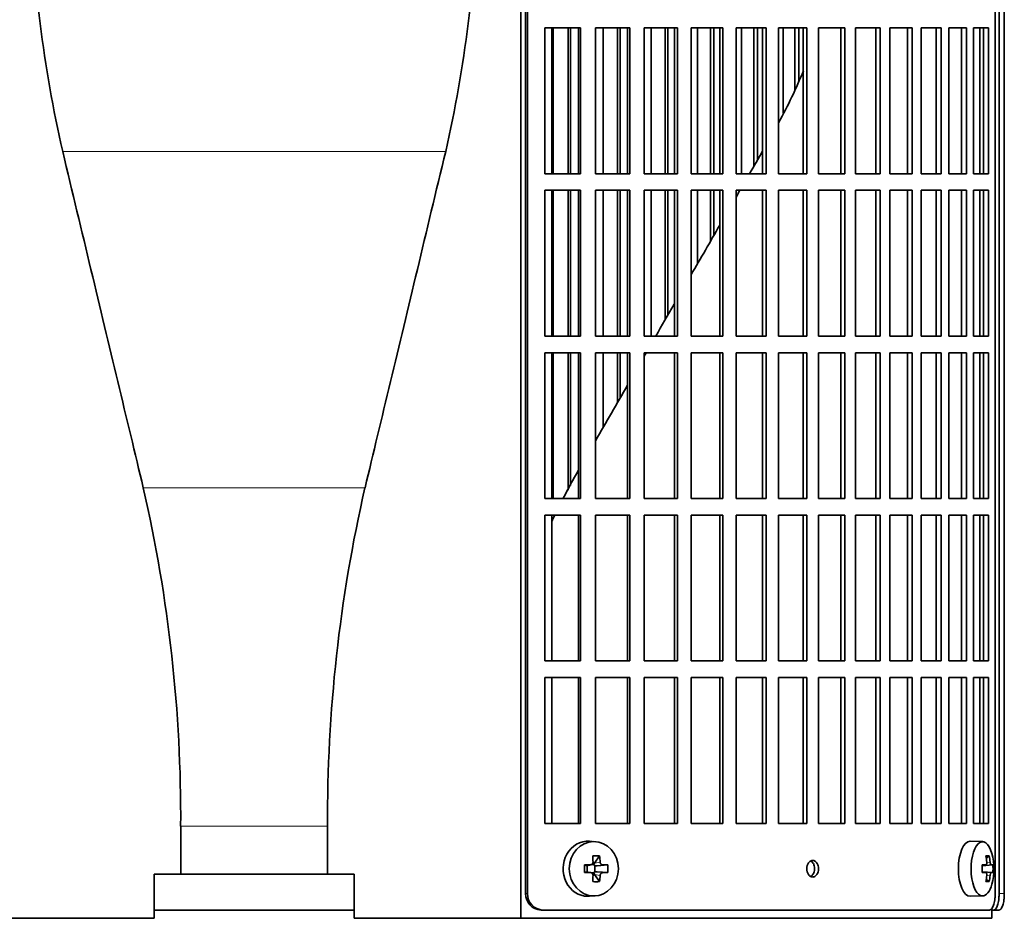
# Model space of a CAD drawing. Header units: millimetres. Extents: x 416 to 1308, y -2710 to 2025.
# Tile 13 of 27: x 524 to 703, y -568 to -405. Entities that reach past the tile are written whole.
import ezdxf

# ---------------------------------------------------------------- set-up
doc = ezdxf.new("R2010")
doc.units = ezdxf.units.MM
for name, color, linetype in [('M5X8_UNI7687', 7, 'Continuous'), ('VSI344-454_FILTR', 7, 'Continuous'), ('VSI344-454_SUPPO', 7, 'Continuous')]:
    doc.layers.add(name, color=color, linetype=linetype)

# ---------------------------------------------------------------- blocks, each defined once
blk = doc.blocks.new('SE')
at = {"layer": 'M5X8_UNI7687', "color": 7, "linetype": 'Continuous', "lineweight": 35}
for p, q in [((628.25, -554.06), (627.19, -553.99)), ((698.63, -554.05), (696.36, -553.98)), ((629.03, -556.64), (628.12, -557.94)), ((699.8, -556.64), (699.29, -557.03)), ((626.29, -558.28), (626.7, -558.44)), ((626.29, -559.67), (626.7, -559.51)), ((626.74, -558.45), (627.5, -558.25)), ((627.5, -559.7), (626.74, -559.51)), ((626.79, -559.52), (626.79, -558.43)), ((627.47, -558.23), (627.99, -558.23)), ((627.99, -559.73), (627.5, -559.73)), ((628.15, -558.41), (628.15, -559.54)), ((630.52, -558.28), (628.57, -558.44)), ((630.52, -559.67), (628.57, -559.51)), ((698.52, -558.33), (699.19, -558.27)), ((700.49, -558.28), (698.52, -558.43)), ((700.49, -559.67), (698.52, -559.53)), ((699.19, -559.69), (698.52, -559.62)), ((629.03, -561.31), (628.12, -560.01)), ((699.8, -561.31), (699.29, -560.92)), ((627.19, -563.97), (628.25, -563.9)), ((696.36, -563.98), (698.63, -563.91))]:
    blk.add_line(p, q, dxfattribs=at)
at = {"layer": 'M5X8_UNI7687', "color": 4, "linetype": 'Continuous', "lineweight": 9}
for p, q in [((628.12, -557.94), (629.13, -557.77)), ((699.38, -557.83), (699.99, -557.77)), ((626.7, -558.44), (627.39, -558.27)), ((627.39, -559.69), (626.7, -559.51)), ((629.58, -558.27), (628.57, -558.44)), ((628.57, -559.51), (629.58, -559.69)), ((700.2, -558.27), (698.52, -558.42)), ((698.52, -558.33), (699.18, -558.27)), ((698.52, -559.53), (700.2, -559.69)), ((699.18, -559.69), (698.52, -559.62)), ((629.13, -560.19), (628.12, -560.01)), ((699.99, -560.19), (699.38, -560.13))]:
    blk.add_line(p, q, dxfattribs=at)
at = {"layer": 'M5X8_UNI7687', "color": 7, "linetype": 'Continuous', "lineweight": 35}
for centre, radius, start, end in [((690.71, -558.98), 10, 343.7273, 16.2727), ((627.38, -557.8), 0.465, 271.4799, 4.1476), ((675.65, -558.98), 49.36, 179.1963, 180.8037), ((627.38, -560.15), 0.465, 355.8523, 88.5202), ((619.94, -558.98), 10.6, 356.2556, 3.7444), ((691.09, -558.98), 9.42, 355.7871, 4.2129)]:
    blk.add_arc(centre, radius, start, end, dxfattribs=at)
for centre, major_axis, ratio, start_param, end_param in [((626.92, -558.98), (0, -5), 0.906308, 3.081955, 6.283185), ((696.33, -558.98), (0, -5), 0.422618, 3.141593, 6.283185), ((698.6, -558.98), (0, -4.93), 0.422618, 2.175256, 6.283185), ((625.24, -562.04), (8.86, 2.7), 0.529916, 0.974266, 1.123958), ((624.45, -558.98), (0, 10), 0.34202, -1.449667, -1.335108), ((628.58, -557.94), (-0.561, -0.512), 0.450112, 5.177855, 5.696055), ((624.17, -558.98), (0, 10), 0.5, -1.449667, -1.335108), ((692.72, -562.04), (7.75, 5.06), 0.247104, 0.286808, 0.4365), ((690.79, -558.98), (0, 10), 0.866025, 4.833518, 4.948078), ((690.66, -558.98), (0, 10), 0.939693, 4.833518, 4.948078), ((624.31, -559.13), (9.99, 0.37), 0.07899, 1.254131, 1.36869), ((624.31, -558.82), (9.99, -0.37), 0.07899, -1.36869, -1.254131), ((626.7, -557.94), (-0.03, 0.507), 0.355475, 2.983295, 3.209876), ((626.7, -560.01), (-0.03, -0.507), 0.355475, 3.073309, 3.29989), ((628.38, -557.98), (-0.019, -0.502), 0.906042, 5.273044, 5.799842), ((628.38, -559.98), (-0.019, 0.502), 0.906042, 0.483343, 1.010141), ((628.58, -560.01), (-0.561, 0.512), 0.450112, 0.58713, 1.105331), ((628.58, -557.94), (-0.85, -0.111), 0.58208, 0.96918, 1.487381), ((628.58, -560.01), (-0.85, 0.111), 0.58208, 4.795805, 5.314006), ((624.31, -559.13), (9.99, 0.37), 0.07899, 0.897313, 1.011873), ((624.31, -558.82), (9.99, -0.37), 0.07899, -1.011873, -0.897313), ((690.73, -559.13), (9.97, 0.79), 0.036834, 0.556003, 0.670562), ((694.01, -558.98), (0, -9.26), 0.488139, 1.49595, 1.645642), ((690.73, -558.82), (9.97, -0.79), 0.036834, -0.670562, -0.556003), ((690.73, -559.13), (9.97, 0.79), 0.036834, 0.199185, 0.313745), ((690.73, -558.82), (9.97, -0.79), 0.036834, -0.313745, -0.199185), ((624.45, -558.98), (0, -10), 0.34202, 1.335108, 1.449667), ((625.24, -555.91), (8.86, -2.7), 0.529916, -1.123958, -0.974266), ((624.17, -558.98), (0, -10), 0.5, 1.335108, 1.449667), ((690.79, -558.98), (0, -10), 0.866025, 1.335108, 1.449667), ((692.72, -555.91), (7.75, -5.06), 0.247104, -0.4365, -0.286808), ((690.66, -558.98), (0, -10), 0.939693, 1.335108, 1.449667), ((698.6, -558.98), (0, -4.93), 0.422618, 0, 0.966337), ((626.92, -558.98), (0, -5), 0.906308, 0, 0.059638), ((696.33, -558.98), (0, -5), 0.422618, 0, 0.012961)]:
    blk.add_ellipse(centre, major_axis=major_axis, ratio=ratio, start_param=start_param, end_param=end_param, dxfattribs=at)
blk.add_ellipse((627.98, -558.98), major_axis=(0, -4.93), ratio=0.906308, dxfattribs=at)
for points in [[(629.13, -557.77), (629.13, -557.79), (629.14, -557.82), (629.15, -557.87), (629.16, -557.91), (629.17, -557.96), (629.19, -558), (629.22, -558.04), (629.24, -558.08), (629.28, -558.12), (629.31, -558.15), (629.35, -558.18), (629.38, -558.21), (629.42, -558.23), (629.46, -558.24), (629.5, -558.26), (629.54, -558.26), (629.57, -558.27), (629.58, -558.27)], [(699.18, -558.27), (699.19, -558.27), (699.2, -558.26), (699.23, -558.26), (699.25, -558.24), (699.27, -558.23), (699.29, -558.21), (699.31, -558.18), (699.33, -558.15), (699.35, -558.12), (699.36, -558.08), (699.37, -558.04), (699.38, -558), (699.39, -557.96), (699.39, -557.91), (699.39, -557.87), (699.39, -557.82), (699.39, -557.79), (699.39, -557.77)], [(699.99, -557.77), (699.99, -557.79), (699.99, -557.82), (700, -557.87), (700.01, -557.91), (700.02, -557.96), (700.03, -558), (700.04, -558.04), (700.06, -558.08), (700.07, -558.12), (700.09, -558.15), (700.1, -558.18), (700.12, -558.21), (700.14, -558.23), (700.15, -558.24), (700.17, -558.26), (700.18, -558.26), (700.19, -558.27), (700.2, -558.27)], [(629.58, -559.69), (629.57, -559.69), (629.54, -559.69), (629.5, -559.7), (629.46, -559.71), (629.42, -559.73), (629.38, -559.75), (629.35, -559.77), (629.31, -559.8), (629.28, -559.83), (629.24, -559.87), (629.22, -559.91), (629.19, -559.95), (629.17, -560), (629.16, -560.04), (629.15, -560.09), (629.14, -560.13), (629.13, -560.17), (629.13, -560.19)], [(699.39, -560.19), (699.39, -560.17), (699.39, -560.13), (699.39, -560.09), (699.39, -560.04), (699.39, -560), (699.38, -559.95), (699.37, -559.91), (699.36, -559.87), (699.35, -559.83), (699.33, -559.8), (699.31, -559.77), (699.29, -559.75), (699.27, -559.73), (699.25, -559.71), (699.23, -559.7), (699.2, -559.69), (699.19, -559.69), (699.18, -559.69)], [(700.2, -559.69), (700.19, -559.69), (700.18, -559.69), (700.17, -559.7), (700.15, -559.71), (700.14, -559.73), (700.12, -559.75), (700.1, -559.77), (700.09, -559.8), (700.07, -559.83), (700.06, -559.87), (700.04, -559.91), (700.03, -559.95), (700.02, -560), (700.01, -560.04), (700, -560.09), (699.99, -560.13), (699.99, -560.17), (699.99, -560.19)]]:
    blk.add_open_spline(points, degree=3, dxfattribs=at)
at = {"layer": 'VSI344-454_FILTR', "color": 7, "linetype": 'Continuous', "lineweight": 35}
for p, q in [((615.6, -563.48), (615.6, -290.48)), ((615.95, -563.48), (615.95, -290.48)), ((700.91, -563.48), (700.91, -290.48)), ((701.61, -563.48), (701.61, -294.48)), ((702.56, -563.48), (702.56, -294.48)), ((619.09, -432.73), (619.09, -406.23)), ((619.09, -406.23), (625.57, -406.23)), ((620.61, -432.73), (620.61, -406.23)), ((623.3, -432.73), (623.3, -406.23)), ((623.72, -432.73), (623.72, -406.23)), ((625.18, -432.73), (625.18, -406.23)), ((625.57, -432.73), (625.57, -406.23)), ((628.27, -432.73), (628.27, -406.23)), ((628.27, -406.23), (634.54, -406.23)), ((629.67, -432.73), (629.67, -406.23)), ((632.27, -432.73), (632.27, -406.23)), ((632.75, -432.73), (632.75, -406.23)), ((634.09, -432.73), (634.09, -406.23)), ((634.54, -432.73), (634.54, -406.23)), ((637.15, -432.73), (637.15, -406.23)), ((637.15, -406.23), (643.18, -406.23)), ((638.42, -432.73), (638.42, -406.23)), ((640.92, -432.73), (640.92, -406.23)), ((641.46, -432.73), (641.46, -406.23)), ((642.66, -432.73), (642.66, -406.23)), ((643.18, -432.73), (643.18, -406.23)), ((645.68, -432.73), (645.68, -406.23)), ((645.68, -406.23), (651.44, -406.23)), ((646.82, -432.73), (646.82, -406.23)), ((649.2, -432.73), (649.2, -406.23)), ((649.8, -432.73), (649.8, -406.23)), ((650.87, -432.73), (650.87, -406.23)), ((651.44, -432.73), (651.44, -406.23)), ((653.83, -432.73), (653.83, -406.23)), ((653.83, -406.23), (659.29, -406.23)), ((654.82, -432.73), (654.82, -406.23)), ((657.08, -431.31), (657.08, -406.23)), ((657.74, -430.17), (657.74, -406.23)), ((658.66, -432.73), (658.66, -406.23)), ((659.29, -432.73), (659.29, -406.23)), ((661.54, -432.73), (661.54, -406.23)), ((661.54, -406.23), (666.69, -406.23)), ((662.39, -421.73), (662.39, -406.23)), ((664.52, -417.57), (664.52, -406.23)), ((665.23, -415.85), (665.23, -406.23)), ((666.01, -432.73), (666.01, -406.23)), ((666.69, -432.73), (666.69, -406.23)), ((668.8, -406.23), (673.59, -406.23)), ((668.8, -432.73), (668.8, -406.23)), ((672.86, -432.73), (672.86, -406.23)), ((673.59, -432.73), (673.59, -406.23)), ((675.55, -406.23), (679.98, -406.23)), ((675.55, -432.73), (675.55, -406.23)), ((679.2, -432.73), (679.2, -406.23)), ((679.98, -432.73), (679.98, -406.23)), ((681.77, -406.23), (685.81, -406.23)), ((681.77, -432.73), (681.77, -406.23)), ((684.99, -432.73), (684.99, -406.23)), ((685.81, -432.73), (685.81, -406.23)), ((687.43, -406.23), (691.06, -406.23)), ((687.43, -432.73), (687.43, -406.23)), ((690.2, -432.73), (690.2, -406.23)), ((691.06, -432.73), (691.06, -406.23)), ((692.5, -406.23), (695.7, -406.23)), ((692.5, -432.73), (692.5, -406.23)), ((694.8, -432.73), (694.8, -406.23)), ((695.7, -432.73), (695.7, -406.23)), ((696.96, -406.23), (699.7, -406.23)), ((696.96, -432.73), (696.96, -406.23)), ((698.78, -432.73), (698.78, -406.23)), ((699.7, -432.73), (699.7, -406.23)), ((619.09, -432.73), (625.57, -432.73)), ((628.27, -432.73), (634.54, -432.73)), ((637.15, -432.73), (643.18, -432.73)), ((645.68, -432.73), (651.44, -432.73)), ((653.83, -432.73), (659.29, -432.73)), ((661.54, -432.73), (666.69, -432.73)), ((668.8, -432.73), (673.59, -432.73)), ((675.55, -432.73), (679.98, -432.73)), ((681.77, -432.73), (685.81, -432.73)), ((687.43, -432.73), (691.06, -432.73)), ((692.5, -432.73), (695.7, -432.73)), ((696.96, -432.73), (699.7, -432.73)), ((619.09, -462.23), (619.09, -435.73)), ((619.09, -435.73), (625.57, -435.73)), ((620.61, -462.23), (620.61, -435.73)), ((623.3, -462.23), (623.3, -435.73)), ((623.72, -462.23), (623.72, -435.73)), ((625.18, -462.23), (625.18, -435.73)), ((625.57, -462.23), (625.57, -435.73)), ((628.27, -462.23), (628.27, -435.73)), ((628.27, -435.73), (634.54, -435.73)), ((629.67, -462.23), (629.67, -435.73)), ((632.27, -462.23), (632.27, -435.73)), ((632.75, -462.23), (632.75, -435.73)), ((634.09, -462.23), (634.09, -435.73)), ((634.54, -462.23), (634.54, -435.73)), ((637.15, -462.23), (637.15, -435.73)), ((637.15, -435.73), (643.18, -435.73)), ((638.42, -462.23), (638.42, -435.73)), ((640.92, -459.31), (640.92, -435.73)), ((641.46, -458.37), (641.46, -435.73)), ((642.66, -462.23), (642.66, -435.73)), ((643.18, -462.23), (643.18, -435.73)), ((645.68, -462.23), (645.68, -435.73)), ((645.68, -435.73), (651.44, -435.73)), ((646.82, -449.09), (646.82, -435.73)), ((649.2, -444.96), (649.2, -435.73)), ((649.8, -443.92), (649.8, -435.73)), ((650.87, -462.23), (650.87, -435.73)), ((651.44, -462.23), (651.44, -435.73)), ((653.83, -462.23), (653.83, -435.73)), ((653.83, -435.73), (659.29, -435.73)), ((658.66, -462.23), (658.66, -435.73)), ((659.29, -462.23), (659.29, -435.73)), ((661.54, -462.23), (661.54, -435.73)), ((661.54, -435.73), (666.69, -435.73)), ((666.01, -462.23), (666.01, -435.73)), ((666.69, -462.23), (666.69, -435.73)), ((668.8, -435.73), (673.59, -435.73)), ((668.8, -462.23), (668.8, -435.73)), ((672.86, -462.23), (672.86, -435.73)), ((673.59, -462.23), (673.59, -435.73)), ((675.55, -435.73), (679.98, -435.73)), ((675.55, -462.23), (675.55, -435.73)), ((679.2, -462.23), (679.2, -435.73)), ((679.98, -462.23), (679.98, -435.73)), ((681.77, -435.73), (685.81, -435.73)), ((681.77, -462.23), (681.77, -435.73)), ((684.99, -462.23), (684.99, -435.73)), ((685.81, -462.23), (685.81, -435.73)), ((687.43, -435.73), (691.06, -435.73)), ((687.43, -462.23), (687.43, -435.73)), ((690.2, -462.23), (690.2, -435.73)), ((691.06, -462.23), (691.06, -435.73)), ((692.5, -435.73), (695.7, -435.73)), ((692.5, -462.23), (692.5, -435.73)), ((694.8, -462.23), (694.8, -435.73)), ((695.7, -462.23), (695.7, -435.73)), ((696.96, -435.73), (699.7, -435.73)), ((696.96, -462.23), (696.96, -435.73)), ((698.78, -462.23), (698.78, -435.73)), ((699.7, -462.23), (699.7, -435.73)), ((619.09, -462.23), (625.57, -462.23)), ((628.27, -462.23), (634.54, -462.23)), ((637.15, -462.23), (643.18, -462.23)), ((645.68, -462.23), (651.44, -462.23)), ((653.83, -462.23), (659.29, -462.23)), ((661.54, -462.23), (666.69, -462.23)), ((668.8, -462.23), (673.59, -462.23)), ((675.55, -462.23), (679.98, -462.23)), ((681.77, -462.23), (685.81, -462.23)), ((687.43, -462.23), (691.06, -462.23)), ((692.5, -462.23), (695.7, -462.23)), ((696.96, -462.23), (699.7, -462.23)), ((619.09, -491.73), (619.09, -465.23)), ((619.09, -465.23), (625.57, -465.23)), ((620.61, -491.73), (620.61, -465.23)), ((623.3, -490.2), (623.3, -465.23)), ((623.72, -489.38), (623.72, -465.23)), ((625.18, -491.73), (625.18, -465.23)), ((625.57, -491.73), (625.57, -465.23)), ((628.27, -491.73), (628.27, -465.23)), ((628.27, -465.23), (634.54, -465.23)), ((629.67, -478.79), (629.67, -465.23)), ((632.27, -474.3), (632.27, -465.23)), ((632.75, -473.46), (632.75, -465.23)), ((634.09, -491.73), (634.09, -465.23)), ((634.54, -491.73), (634.54, -465.23)), ((637.15, -491.73), (637.15, -465.23)), ((637.15, -465.23), (643.18, -465.23)), ((642.66, -491.73), (642.66, -465.23)), ((643.18, -491.73), (643.18, -465.23)), ((645.68, -491.73), (645.68, -465.23)), ((645.68, -465.23), (651.44, -465.23)), ((650.87, -491.73), (650.87, -465.23)), ((651.44, -491.73), (651.44, -465.23)), ((653.83, -491.73), (653.83, -465.23)), ((653.83, -465.23), (659.29, -465.23)), ((658.66, -491.73), (658.66, -465.23)), ((659.29, -491.73), (659.29, -465.23)), ((661.54, -491.73), (661.54, -465.23)), ((661.54, -465.23), (666.69, -465.23)), ((666.01, -491.73), (666.01, -465.23)), ((666.69, -491.73), (666.69, -465.23)), ((668.8, -465.23), (673.59, -465.23)), ((668.8, -491.73), (668.8, -465.23)), ((672.86, -491.73), (672.86, -465.23)), ((673.59, -491.73), (673.59, -465.23)), ((675.55, -465.23), (679.98, -465.23)), ((675.55, -491.73), (675.55, -465.23)), ((679.2, -491.73), (679.2, -465.23)), ((679.98, -491.73), (679.98, -465.23)), ((681.77, -465.23), (685.81, -465.23)), ((681.77, -491.73), (681.77, -465.23)), ((684.99, -491.73), (684.99, -465.23)), ((685.81, -491.73), (685.81, -465.23)), ((687.43, -465.23), (691.06, -465.23)), ((687.43, -491.73), (687.43, -465.23)), ((690.2, -491.73), (690.2, -465.23)), ((691.06, -491.73), (691.06, -465.23)), ((692.5, -465.23), (695.7, -465.23)), ((692.5, -491.73), (692.5, -465.23)), ((694.8, -491.73), (694.8, -465.23)), ((695.7, -491.73), (695.7, -465.23)), ((696.96, -465.23), (699.7, -465.23)), ((696.96, -491.73), (696.96, -465.23)), ((698.78, -491.73), (698.78, -465.23)), ((699.7, -491.73), (699.7, -465.23)), ((619.09, -491.73), (625.57, -491.73)), ((628.27, -491.73), (634.54, -491.73)), ((637.15, -491.73), (643.18, -491.73)), ((645.68, -491.73), (651.44, -491.73)), ((653.83, -491.73), (659.29, -491.73)), ((661.54, -491.73), (666.69, -491.73)), ((668.8, -491.73), (673.59, -491.73)), ((675.55, -491.73), (679.98, -491.73)), ((681.77, -491.73), (685.81, -491.73)), ((687.43, -491.73), (691.06, -491.73)), ((692.5, -491.73), (695.7, -491.73)), ((696.96, -491.73), (699.7, -491.73)), ((619.09, -521.23), (619.09, -494.73)), ((619.09, -494.73), (625.57, -494.73)), ((625.18, -521.23), (625.18, -494.73)), ((625.57, -521.23), (625.57, -494.73)), ((628.27, -521.23), (628.27, -494.73)), ((628.27, -494.73), (634.54, -494.73)), ((634.09, -521.23), (634.09, -494.73)), ((634.54, -521.23), (634.54, -494.73)), ((637.15, -521.23), (637.15, -494.73)), ((637.15, -494.73), (643.18, -494.73)), ((642.66, -521.23), (642.66, -494.73)), ((643.18, -521.23), (643.18, -494.73)), ((645.68, -521.23), (645.68, -494.73)), ((645.68, -494.73), (651.44, -494.73)), ((650.87, -521.23), (650.87, -494.73)), ((651.44, -521.23), (651.44, -494.73)), ((653.83, -521.23), (653.83, -494.73)), ((653.83, -494.73), (659.29, -494.73)), ((658.66, -521.23), (658.66, -494.73)), ((659.29, -521.23), (659.29, -494.73)), ((661.54, -521.23), (661.54, -494.73)), ((661.54, -494.73), (666.69, -494.73)), ((666.01, -521.23), (666.01, -494.73)), ((666.69, -521.23), (666.69, -494.73)), ((668.8, -494.73), (673.59, -494.73)), ((668.8, -521.23), (668.8, -494.73)), ((672.86, -521.23), (672.86, -494.73)), ((673.59, -521.23), (673.59, -494.73)), ((675.55, -494.73), (679.98, -494.73)), ((675.55, -521.23), (675.55, -494.73)), ((679.2, -521.23), (679.2, -494.73)), ((679.98, -521.23), (679.98, -494.73)), ((681.77, -494.73), (685.81, -494.73)), ((681.77, -521.23), (681.77, -494.73)), ((684.99, -521.23), (684.99, -494.73)), ((685.81, -521.23), (685.81, -494.73)), ((687.43, -494.73), (691.06, -494.73)), ((687.43, -521.23), (687.43, -494.73)), ((690.2, -521.23), (690.2, -494.73)), ((691.06, -521.23), (691.06, -494.73)), ((692.5, -494.73), (695.7, -494.73)), ((692.5, -521.23), (692.5, -494.73)), ((694.8, -521.23), (694.8, -494.73)), ((695.7, -521.23), (695.7, -494.73)), ((696.96, -494.73), (699.7, -494.73)), ((696.96, -521.23), (696.96, -494.73)), ((698.78, -521.23), (698.78, -494.73)), ((699.7, -521.23), (699.7, -494.73)), ((619.09, -521.23), (625.57, -521.23)), ((628.27, -521.23), (634.54, -521.23)), ((637.15, -521.23), (643.18, -521.23)), ((645.68, -521.23), (651.44, -521.23)), ((653.83, -521.23), (659.29, -521.23)), ((661.54, -521.23), (666.69, -521.23)), ((668.8, -521.23), (673.59, -521.23)), ((675.55, -521.23), (679.98, -521.23)), ((681.77, -521.23), (685.81, -521.23)), ((687.43, -521.23), (691.06, -521.23)), ((692.5, -521.23), (695.7, -521.23)), ((696.96, -521.23), (699.7, -521.23)), ((619.09, -550.73), (619.09, -524.23)), ((619.09, -524.23), (625.57, -524.23)), ((625.18, -550.73), (625.18, -524.23)), ((625.57, -550.73), (625.57, -524.23)), ((628.27, -550.73), (628.27, -524.23)), ((628.27, -524.23), (634.54, -524.23)), ((634.09, -550.73), (634.09, -524.23)), ((634.54, -550.73), (634.54, -524.23)), ((637.15, -550.73), (637.15, -524.23)), ((637.15, -524.23), (643.18, -524.23)), ((642.66, -550.73), (642.66, -524.23)), ((643.18, -550.73), (643.18, -524.23)), ((645.68, -550.73), (645.68, -524.23)), ((645.68, -524.23), (651.44, -524.23)), ((650.87, -550.73), (650.87, -524.23)), ((651.44, -550.73), (651.44, -524.23)), ((653.83, -550.73), (653.83, -524.23)), ((653.83, -524.23), (659.29, -524.23)), ((658.66, -550.73), (658.66, -524.23)), ((659.29, -550.73), (659.29, -524.23)), ((661.54, -550.73), (661.54, -524.23)), ((661.54, -524.23), (666.69, -524.23)), ((666.01, -550.73), (666.01, -524.23)), ((666.69, -550.73), (666.69, -524.23)), ((668.8, -524.23), (673.59, -524.23)), ((668.8, -550.73), (668.8, -524.23)), ((672.86, -550.73), (672.86, -524.23)), ((673.59, -550.73), (673.59, -524.23)), ((675.55, -524.23), (679.98, -524.23)), ((675.55, -550.73), (675.55, -524.23)), ((679.2, -550.73), (679.2, -524.23)), ((679.98, -550.73), (679.98, -524.23)), ((681.77, -524.23), (685.81, -524.23)), ((681.77, -550.73), (681.77, -524.23)), ((684.99, -550.73), (684.99, -524.23)), ((685.81, -550.73), (685.81, -524.23)), ((687.43, -524.23), (691.06, -524.23)), ((687.43, -550.73), (687.43, -524.23)), ((690.2, -550.73), (690.2, -524.23)), ((691.06, -550.73), (691.06, -524.23)), ((692.5, -524.23), (695.7, -524.23)), ((692.5, -550.73), (692.5, -524.23)), ((694.8, -550.73), (694.8, -524.23)), ((695.7, -550.73), (695.7, -524.23)), ((696.96, -524.23), (699.7, -524.23)), ((696.96, -550.73), (696.96, -524.23)), ((698.78, -550.73), (698.78, -524.23)), ((699.7, -550.73), (699.7, -524.23)), ((619.09, -550.73), (625.57, -550.73)), ((628.27, -550.73), (634.54, -550.73)), ((637.15, -550.73), (643.18, -550.73)), ((645.68, -550.73), (651.44, -550.73)), ((653.83, -550.73), (659.29, -550.73)), ((661.54, -550.73), (666.69, -550.73)), ((668.8, -550.73), (673.59, -550.73)), ((675.55, -550.73), (679.98, -550.73)), ((681.77, -550.73), (685.81, -550.73)), ((687.43, -550.73), (691.06, -550.73)), ((692.5, -550.73), (695.7, -550.73)), ((696.96, -550.73), (699.7, -550.73)), ((548.11, -566.48), (584.45, -566.48)), ((618.75, -566.48), (618.4, -566.48)), ((618.75, -566.48), (699.84, -566.48)), ((700.28, -566.48), (700.64, -566.48)), ((701.59, -566.48), (700.64, -566.48))]:
    blk.add_line(p, q, dxfattribs=at)
at = {"layer": 'VSI344-454_FILTR', "color": 4, "linetype": 'Continuous', "lineweight": 9}
for p, q in [((615.95, -563.48), (615.6, -563.48)), ((702.56, -563.48), (701.61, -563.48))]:
    blk.add_line(p, q, dxfattribs=at)
at = {"layer": 'VSI344-454_FILTR', "color": 7, "linetype": 'Continuous', "lineweight": 35}
for centre, start, end in [((618.51, -563.57), 178.231, 267.8935), ((618.85, -563.57), 178.1916, 267.9344)]:
    blk.add_arc(centre, 2.91, start, end, dxfattribs=at)
for points, knots in [([(667.75, -560.48), (667.68, -560.47), (667.54, -560.46), (667.27, -560.34), (666.97, -560.06), (666.73, -559.55), (666.65, -558.97), (666.74, -558.39), (666.95, -557.94), (667.21, -557.67), (667.47, -557.51), (667.66, -557.49), (667.75, -557.48)], [0, 0, 0, 0, 0.064066, 0.126815, 0.254692, 0.378277, 0.50107, 0.625893, 0.749447, 0.833633, 0.916759, 1, 1, 1, 1]), ([(667.39, -560.4), (667.45, -560.37), (667.59, -560.27), (667.83, -560.01), (668.04, -559.57), (668.12, -558.99), (668.04, -558.4), (667.82, -557.9), (667.57, -557.66), (667.42, -557.58), (667.41, -557.57)], [0.1064378, 0.1064378, 0.1064378, 0.1064378, 0.1663652, 0.2505516, 0.3741057, 0.498929, 0.621722, 0.7453065, 0.8731842, 0.8878187, 0.8878187, 0.8878187, 0.8878187]), ([(667.75, -557.48), (667.82, -557.48), (667.96, -557.49), (668.23, -557.62), (668.52, -557.9), (668.75, -558.4), (668.83, -558.99), (668.75, -559.57), (668.54, -560.01), (668.28, -560.29), (668.02, -560.45), (667.84, -560.47), (667.75, -560.48)], [0, 0, 0, 0, 0.064066, 0.126815, 0.254692, 0.378277, 0.50107, 0.625893, 0.749447, 0.833633, 0.916759, 1, 1, 1, 1]), ([(699.84, -566.48), (699.86, -566.48), (699.9, -566.47), (699.96, -566.46), (700.02, -566.44), (700.08, -566.4), (700.14, -566.36), (700.2, -566.31), (700.3, -566.2), (700.45, -565.99), (700.61, -565.61), (700.74, -565.16), (700.82, -564.72), (700.87, -564.35), (700.89, -564.06), (700.91, -563.77), (700.91, -563.58), (700.91, -563.48)], [0, 0, 0, 0, 0.036074, 0.071827, 0.107372, 0.142823, 0.178296, 0.213907, 0.249769, 0.375679, 0.49974, 0.623937, 0.750153, 0.812742, 0.874833, 0.937047, 1, 1, 1, 1]), ([(700.64, -566.48), (700.66, -566.48), (700.7, -566.47), (700.75, -566.46), (700.81, -566.44), (700.86, -566.4), (700.91, -566.36), (700.97, -566.31), (701.06, -566.2), (701.19, -565.99), (701.34, -565.61), (701.46, -565.16), (701.53, -564.72), (701.57, -564.35), (701.59, -564.06), (701.61, -563.77), (701.61, -563.58), (701.61, -563.48)], [0, 0, 0, 0, 0.036074, 0.071835, 0.107394, 0.142867, 0.178369, 0.214016, 0.24992, 0.375515, 0.499619, 0.623903, 0.749864, 0.812553, 0.874725, 0.937001, 1, 1, 1, 1]), ([(702.56, -563.48), (702.56, -563.53), (702.56, -563.65), (702.55, -563.81), (702.55, -563.98), (702.54, -564.15), (702.52, -564.31), (702.51, -564.47), (702.47, -564.76), (702.41, -565.16), (702.29, -565.61), (702.14, -565.99), (702, -566.22), (701.88, -566.35), (701.78, -566.42), (701.69, -566.47), (701.62, -566.47), (701.59, -566.48)], [0, 0, 0, 0, 0.03611, 0.071905, 0.107497, 0.143003, 0.178538, 0.214218, 0.250157, 0.376062, 0.500393, 0.624478, 0.750119, 0.812755, 0.87487, 0.93708, 1, 1, 1, 1])]:
    blk.add_open_spline(points, degree=3, knots=knots, dxfattribs=at)
at = {"layer": 'VSI344-454_SUPPO', "color": 7, "linetype": 'Continuous', "lineweight": 35}
for p, q in [((614.75, -567.98), (614.75, -289.89)), ((620.35, -432.73), (620.35, -406.23)), ((698.12, -432.73), (698.12, -406.23)), ((620.35, -462.23), (620.35, -435.73)), ((698.12, -462.23), (698.12, -435.73)), ((620.35, -491.73), (620.35, -465.23)), ((698.12, -491.73), (698.12, -465.23)), ((620.35, -521.23), (620.35, -494.73)), ((698.12, -521.23), (698.12, -494.73)), ((620.35, -550.73), (620.35, -524.23)), ((698.12, -550.73), (698.12, -524.23)), ((552.93, -559.98), (552.93, -551.24)), ((579.63, -559.98), (579.63, -551.24)), ((552.93, -559.98), (548.11, -559.98)), ((548.11, -559.98), (548.11, -567.98)), ((552.93, -559.98), (579.63, -559.98)), ((579.63, -559.98), (584.45, -559.98)), ((584.45, -559.98), (584.45, -567.98)), ((700.28, -567.98), (700.28, -566.2)), ((517.81, -567.98), (548.11, -567.98)), ((614.75, -567.98), (584.45, -567.98)), ((614.75, -567.98), (700.28, -567.98))]:
    blk.add_line(p, q, dxfattribs=at)
at = {"layer": 'VSI344-454_SUPPO', "color": 4, "linetype": 'Continuous', "lineweight": 9}
for p, q in [((531.49, -428.67), (601.07, -428.67)), ((586.42, -489.77), (546.14, -489.77)), ((579.63, -551.24), (552.93, -551.24))]:
    blk.add_line(p, q, dxfattribs=at)
at = {"layer": 'VSI344-454_SUPPO', "color": 7, "linetype": 'Continuous', "lineweight": 35}
for centre, radius, start, end in [((757.12, -377.06), 231.46, 181.1914, 192.8853), ((375.44, -377.06), 231.46, 347.1147, 358.8086), ((573.86, -375.9), 99.78, 331.5662, 337.5501), ((737.54, -550.95), 129.49, 150.1961, 152.7545), ((285.15, -549.69), 267.78, 359.6688, 12.9312), ((847.4, -549.69), 267.78, 167.0688, 180.3312), ((737.54, -550.95), 129.49, 154.2527, 154.8253)]:
    blk.add_arc(centre, radius, start, end, dxfattribs=at)
for points in [[(546.14, -489.77), (544.64, -483.52), (541.55, -470.67), (536.67, -450.31), (533.24, -436), (531.49, -428.67)], [(586.42, -489.77), (587.92, -483.52), (591, -470.67), (595.88, -450.31), (599.31, -436), (601.07, -428.67)], [(656.26, -432.73), (657.06, -431.35), (657.86, -429.96), (658.66, -428.58)], [(653.83, -436.95), (654.06, -436.54), (654.3, -436.14), (654.53, -435.73)], [(645.68, -451.06), (647.4, -448.08), (649.13, -445.08), (650.87, -442.07)], [(637.15, -465.84), (637.27, -465.63), (637.38, -465.43), (637.5, -465.23)], [(628.27, -481.21), (630.2, -477.87), (632.14, -474.52), (634.09, -471.15)], [(625.17, -486.59), (625.17, -486.58), (625.17, -486.58), (625.18, -486.58)]]:
    blk.add_open_spline(points, degree=3, dxfattribs=at)
blk.add_open_spline([(639.23, -462.23), (640.35, -460.3), (641.49, -458.32), (642.63, -456.34), (642.66, -456.29)], degree=3, knots=[0.40501294, 0.40501294, 0.40501294, 0.40501294, 0.5, 0.50245824, 0.50245824, 0.50245824, 0.50245824], dxfattribs=at)

msp = doc.modelspace()

# ---------------------------------------------------------------- block references
msp.add_blockref('SE', (0, 0))

doc.saveas('drawing.dxf')
